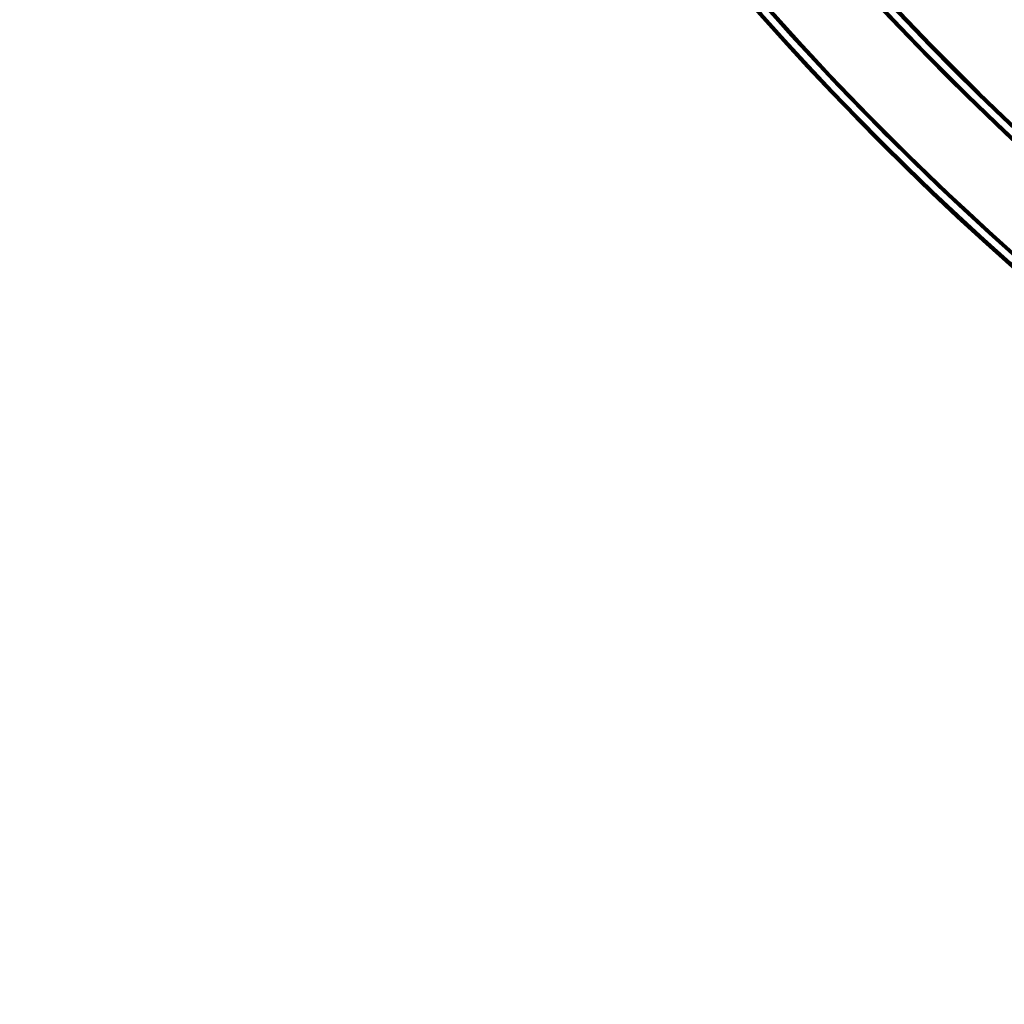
# Model space of a CAD drawing. Header units: millimetres. Extents: x -1503 to 2224, y -4278 to 2541.
# Tile 1 of 50: x -458 to -202, y -4041 to -3786. Entities that reach past the tile are written whole.
import ezdxf

# ---------------------------------------------------------------- set-up
doc = ezdxf.new("R2010")
doc.units = ezdxf.units.MM
doc.header["$LTSCALE"] = 0.75
doc.layers.add('Visible', color=7, linetype='Continuous', lineweight=70)
doc.layers.add('Visible Narrow', color=7, linetype='Continuous', lineweight=35)

msp = doc.modelspace()

# ---------------------------------------------------------------- linework, layer by layer
at = {"layer": 'Visible', "extrusion": (-7.30938e-29, -5.96856e-13, -1)}
for radius in [763.5, 736.5]:
    msp.add_circle((-305.85, -3277.76, -27.4), radius, dxfattribs=at)
at = {"layer": 'Visible'}
for radius, start, end in [(739.1, 207.54788, 242.45212), (760.9, 207.55838, 242.44162)]:
    msp.add_arc((305.85, -3277.76, 27.8), radius, start, end, dxfattribs=at)
at = {"layer": 'Visible', "extrusion": (-7.30938e-29, -5.96856e-13, -1)}
for radius, start, end in [(739, 297.58742, 332.41258), (761, 297.53924, 332.46076)]:
    msp.add_arc((-305.85, -3277.76, -27.6), radius, start, end, dxfattribs=at)
at = {"layer": 'Visible Narrow', "extrusion": (-7.30938e-29, -5.96856e-13, -1)}
for radius in [763, 761.3, 738.7, 737]:
    msp.add_circle((-305.85, -3277.76, -27.9), radius, dxfattribs=at)
at = {"layer": 'Visible Narrow'}
for radius, start, end in [(739.4, 207.54803, 242.45197), (760.6, 207.55824, 242.44176)]:
    msp.add_arc((305.85, -3277.76, 28.1), radius, start, end, dxfattribs=at)

doc.saveas('drawing.dxf')
